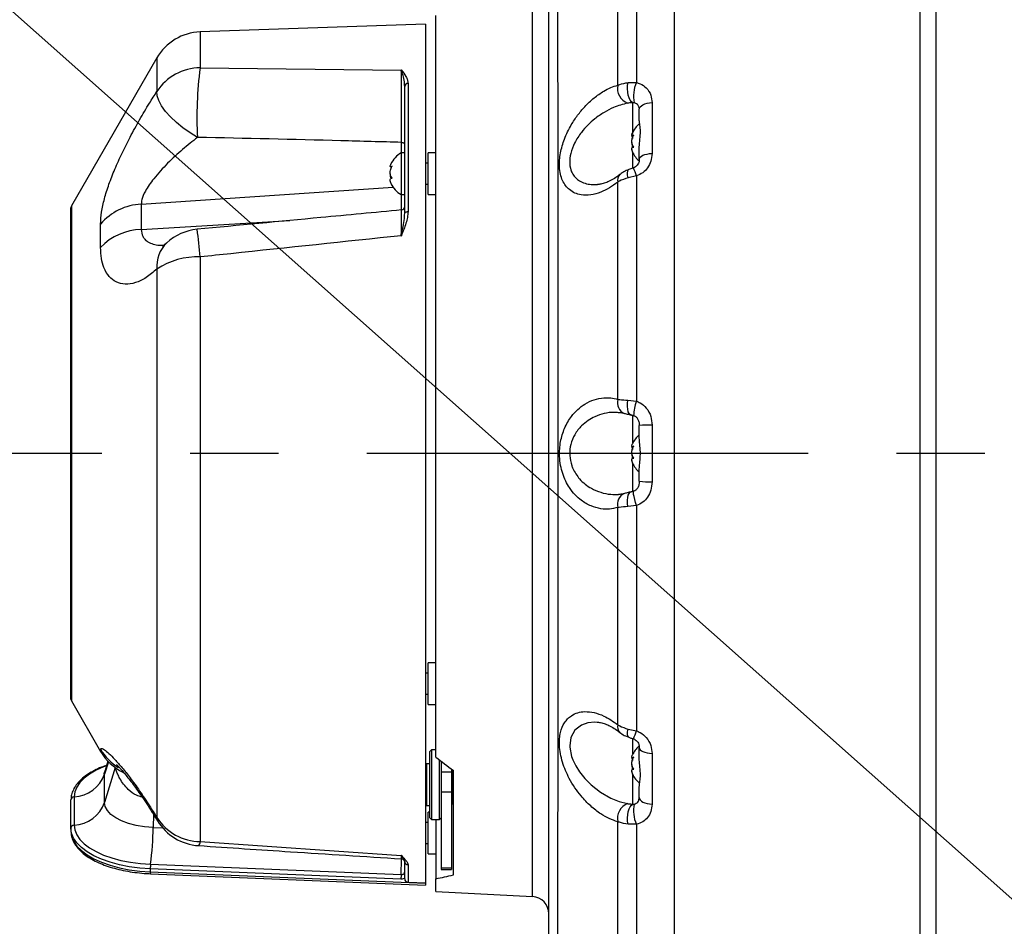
# Model space of a CAD drawing. Extents: x 0 to 8410, y 0 to 5940.
# Tile 53 of 212: x 1191 to 1474, y 4575 to 4836. Entities that reach past the tile are written whole.
import ezdxf

# ---------------------------------------------------------------- set-up
doc = ezdxf.new("R2010")
doc.units = 0
doc.header["$LTSCALE"] = 10
doc.linetypes.add('CENTERX2', pattern=[20.32, 12.7, -2.54, 2.54, -2.54])
doc.layers.get('0').update_dxf_attribs({"linetype": 'CONTINUOUS'})
doc.dimstyles.new('SLDDIMSTYLE3', dxfattribs={"dimtxt": 0.18, "dimasz": 50, "dimexe": 0, "dimexo": 0.0625, "dimgap": 0, "dimtad": 0, "dimtih": 1, "dimtoh": 1, "dimdec": 0, "dimrnd": 1e-09, "dimzin": 0, "dimtxsty": 'STANDARD', "dimblk1": 'NONE', "dimblk2": 'NONE', "dimsah": 1, "dimcen": 0.09, "dimazin": 3, "dimtfac": 50, "dimtdec": 0, "dimtofl": 0, "dimtmove": 0, "dimatfit": 3, "dimtolj": 1, "dimtzin": 0})

msp = doc.modelspace()

# ---------------------------------------------------------------- linework, layer by layer
at = {"color": 7, "linetype": 'CONTINUOUS'}
for p, q in [((1378.76, 4924.35), (1378.76, 4503.69)), ((1310.26, 4624.03), (1310.26, 4837.35)), ((1307.26, 4834.85), (1242.44, 4832.59)), ((1307.26, 4834.85), (1307.26, 4587.85)), ((1229.97, 4825.1), (1205.39, 4782.53)), ((1301.26, 4780.36), (1301.26, 4816.92)), ((1368.76, 4807.19), (1368.76, 4810.33)), ((1366.75, 4802.74), (1367.05, 4802.74)), ((1368.76, 4795.99), (1368.76, 4799.23)), ((1301.26, 4797.8), (1300.26, 4797.8)), ((1300.26, 4797.8), (1300.26, 4785.8)), ((1310.26, 4797.8), (1308.06, 4797.8)), ((1308.06, 4792.65), (1308.06, 4797.8)), ((1297.25, 4793.77), (1297.54, 4793.77)), ((1308.06, 4794.8), (1307.26, 4794.8)), ((1308.06, 4785.8), (1308.06, 4792.65)), ((1307.26, 4788.8), (1308.06, 4788.8)), ((1300.26, 4785.8), (1301.26, 4785.8)), ((1308.06, 4785.8), (1310.26, 4785.8)), ((1205.26, 4719.97), (1205.26, 4782.03)), ((1205.26, 4640.67), (1205.26, 4719.97)), ((1368.76, 4715.79), (1368.76, 4719.36)), ((1366.75, 4713.29), (1367.05, 4713.29)), ((1368.76, 4703.35), (1368.76, 4706.91)), ((1310.26, 4654.3), (1310.21, 4654.3)), ((1310.21, 4641.29), (1310.21, 4654.3)), ((1310.21, 4651.15), (1308.06, 4651.15)), ((1308.06, 4646), (1308.06, 4651.15)), ((1308.06, 4648.15), (1307.26, 4648.15)), ((1308.06, 4639.15), (1308.06, 4646)), ((1205.39, 4640.17), (1213.79, 4625.63)), ((1307.26, 4642.15), (1308.06, 4642.15)), ((1310.21, 4638.5), (1310.21, 4641.29)), ((1308.06, 4639.15), (1310.21, 4639.15)), ((1310.21, 4638.5), (1310.26, 4638.5)), ((1309.01, 4626.09), (1308.51, 4625.59)), ((1308.51, 4609.94), (1308.51, 4625.59)), ((1310.26, 4626.09), (1309.01, 4626.09)), ((1309.01, 4626.09), (1309.01, 4609.62)), ((1368.76, 4623.47), (1368.76, 4626.71)), ((1215.9, 4622.81), (1215.08, 4620.13)), ((1311.26, 4606.09), (1311.26, 4623.24)), ((1311.76, 4622.84), (1311.76, 4619.66)), ((1366.75, 4623.84), (1367.05, 4623.84)), ((1307.51, 4622.09), (1307.26, 4621.94)), ((1308.51, 4622.09), (1307.51, 4622.09)), ((1307.51, 4622.09), (1307.51, 4610.09)), ((1314.76, 4620.52), (1314.76, 4619.66)), ((1315.01, 4620.33), (1315.01, 4610.59)), ((1315.26, 4590.14), (1315.26, 4620.14)), ((1314.76, 4619.66), (1311.76, 4619.66)), ((1311.76, 4619.66), (1311.76, 4614.07)), ((1314.76, 4619.66), (1314.76, 4614.07)), ((1315.26, 4619.09), (1315.01, 4619.09)), ((1368.76, 4612.38), (1368.76, 4615.52)), ((1205.26, 4603.58), (1205.26, 4611.72)), ((1311.76, 4614.07), (1311.76, 4592.13)), ((1314.76, 4614.07), (1314.76, 4592.13)), ((1315.01, 4613.09), (1315.26, 4613.09)), ((1368.64, 4611.63), (1368.76, 4612.38)), ((1307.26, 4610.24), (1307.51, 4610.09)), ((1307.51, 4610.09), (1308.51, 4610.09)), ((1308.51, 4606.59), (1308.51, 4609.94)), ((1309.01, 4609.62), (1309.01, 4606.09)), ((1314.76, 4610.34), (1315.01, 4610.59)), ((1308.51, 4608.17), (1308.06, 4608.17)), ((1308.06, 4603.02), (1308.06, 4608.17)), ((1308.51, 4606.59), (1309.01, 4606.09)), ((1309.01, 4606.09), (1311.26, 4606.09)), ((1310.26, 4606.09), (1310.26, 4589.03)), ((1311.26, 4606.09), (1311.76, 4606.59)), ((1205.26, 4603.58), (1205.26, 4602.69)), ((1308.06, 4605.17), (1307.26, 4605.17)), ((1308.06, 4596.17), (1308.06, 4603.02)), ((1307.26, 4599.17), (1308.06, 4599.17)), ((1308.06, 4596.17), (1310.26, 4596.17)), ((1301.26, 4589.03), (1301.26, 4594)), ((1311.76, 4592.13), (1311.76, 4591.73)), ((1311.76, 4591.73), (1314.76, 4591.73)), ((1314.76, 4592.13), (1314.76, 4591.73)), ((1228.13, 4590.47), (1307.26, 4587.22)), ((1310.26, 4585.36), (1310.26, 4589.03)), ((1302.22, 4588.03), (1307.26, 4587.85)), ((1307.26, 4587.85), (1307.26, 4587.75)), ((1307.26, 4587.75), (1307.26, 4587.22)), ((1310.26, 4585.36), (1338.02, 4583.9))]:
    msp.add_line(p, q, dxfattribs=at)
at = {"color": 8, "linetype": 'CONTINUOUS'}
for p, q in [((1338.02, 4583.9), (1338.02, 4838.8)), ((1242.44, 4832.59), (1242.44, 4822.29)), ((1229.97, 4825.1), (1229.97, 4815.44)), ((1242.44, 4822.29), (1300.29, 4821.63)), ((1302.22, 4817.79), (1302.22, 4780.92)), ((1365.52, 4818), (1367.93, 4818.03)), ((1366.86, 4803.69), (1366.86, 4812.2)), ((1372.41, 4812.24), (1372.41, 4797.63)), ((1300.35, 4797.8), (1300.35, 4800.8)), ((1366.86, 4793.4), (1366.86, 4797.94)), ((1367.94, 4791.16), (1365.51, 4790.63)), ((1225.48, 4783.01), (1297.94, 4787.89)), ((1300.35, 4781.38), (1300.35, 4785.8)), ((1205.39, 4782.53), (1205.39, 4720.03)), ((1225.48, 4783.01), (1225.48, 4775.75)), ((1213.79, 4770.61), (1213.79, 4777.29)), ((1225.48, 4775.75), (1268.2, 4778.34)), ((1242.44, 4767.87), (1242.44, 4599.7)), ((1229.97, 4764.38), (1229.97, 4606.6)), ((1365.49, 4726.64), (1367.96, 4726.35)), ((1366.86, 4714.2), (1366.86, 4722.37)), ((1205.39, 4720.03), (1205.39, 4640.17)), ((1372.41, 4719.51), (1372.41, 4703.19)), ((1366.86, 4700.39), (1366.86, 4708.46)), ((1367.96, 4696.36), (1365.49, 4696.07)), ((1365.51, 4632.08), (1367.94, 4631.55)), ((1366.86, 4624.85), (1366.86, 4629.33)), ((1213.79, 4625.63), (1213.79, 4626.26)), ((1216.01, 4622.69), (1214.92, 4619.1)), ((1372.41, 4625.08), (1372.41, 4610.47)), ((1217.96, 4620.99), (1214.92, 4610.96)), ((1214.92, 4619.1), (1215.08, 4620.13)), ((1214.92, 4610.96), (1214.92, 4619.1)), ((1366.86, 4610.51), (1366.86, 4618.96)), ((1206.17, 4612.6), (1206.17, 4604.46)), ((1311.76, 4614.07), (1314.76, 4614.07)), ((1229.01, 4607.53), (1228.92, 4603.79)), ((1228.92, 4603.79), (1231.63, 4603.68)), ((1367.93, 4604.68), (1365.52, 4604.71)), ((1242.44, 4599.7), (1300.29, 4595.67)), ((1300.19, 4588.92), (1228.08, 4591.89)), ((1228.08, 4591.89), (1228.08, 4591)), ((1228.16, 4593.19), (1300.27, 4590.23)), ((1302.22, 4593.04), (1302.22, 4588.03)), ((1311.76, 4592.13), (1314.76, 4592.13)), ((1228.08, 4591), (1307.26, 4587.75))]:
    msp.add_line(p, q, dxfattribs=at)
at = {"color": 7, "linetype": 'CENTERX2'}
msp.add_line((3855.76, 4711.35), (1155.22, 4711.35), dxfattribs=at)
at = {"color": 8, "linetype": 'CONTINUOUS', "flags": 128}
for points in [[(1241.65, 4802.24), (1239.52, 4803.55), (1237.48, 4804.99), (1235.59, 4806.53), (1233.91, 4808.13), (1232.48, 4809.74), (1231.35, 4811.32), (1230.54, 4812.83), (1230.07, 4814.21), (1229.97, 4815.44)], [(1366.86, 4812.2), (1366.48, 4812.48), (1366.13, 4812.96), (1365.83, 4813.61), (1365.59, 4814.4), (1365.44, 4815.28), (1365.37, 4816.21), (1365.4, 4817.13), (1365.52, 4818)], [(1368.76, 4810.33), (1368.83, 4810.68), (1369.03, 4811.02), (1369.36, 4811.34), (1369.81, 4811.62), (1370.36, 4811.86), (1370.99, 4812.05), (1371.68, 4812.18), (1372.41, 4812.24)], [(1300.35, 4800.8), (1300.53, 4800.78), (1300.7, 4800.75), (1300.86, 4800.7), (1301, 4800.64), (1301.11, 4800.57), (1301.19, 4800.49), (1301.24, 4800.4), (1301.26, 4800.31)], [(1368.76, 4795.99), (1368.83, 4796.3), (1369.03, 4796.59), (1369.36, 4796.86), (1369.81, 4797.1), (1370.36, 4797.31), (1370.99, 4797.46), (1371.68, 4797.57), (1372.41, 4797.63)], [(1365.51, 4790.63), (1365.39, 4791.4), (1365.36, 4792.06), (1365.43, 4792.57), (1365.58, 4792.89), (1365.74, 4793)], [(1301.26, 4780.36), (1301.28, 4780.46), (1301.33, 4780.57), (1301.42, 4780.66), (1301.54, 4780.75), (1301.69, 4780.82), (1301.85, 4780.87), (1302.03, 4780.91), (1302.22, 4780.92)], [(1366.38, 4722.43), (1366.11, 4722.53), (1365.81, 4722.85), (1365.57, 4723.36), (1365.41, 4724.04), (1365.34, 4724.84), (1365.37, 4725.72), (1365.49, 4726.64)], [(1365.49, 4696.07), (1365.37, 4696.99), (1365.34, 4697.87), (1365.41, 4698.67), (1365.57, 4699.34), (1365.81, 4699.85), (1366.11, 4700.17), (1366.37, 4700.28)], [(1367.96, 4696.36), (1367.68, 4697.26), (1367.44, 4698.13), (1367.25, 4698.92), (1367.12, 4699.58), (1367.05, 4700.07), (1367.06, 4700.37), (1367.11, 4700.46)], [(1356.67, 4633.98), (1355.96, 4634.05), (1353.99, 4633.86), (1352.13, 4633.24), (1350.17, 4631.74), (1349.04, 4629.68), (1348.73, 4627.28), (1348.74, 4626.91), (1349.29, 4624.18), (1349.62, 4623.26), (1350.47, 4621.49), (1351.54, 4619.78), (1353.12, 4617.81), (1354.89, 4616.03), (1357.62, 4613.91), (1360.54, 4612.24), (1362.95, 4611.26), (1365.38, 4610.62), (1365.38, 4610.62)], [(1365.74, 4629.7), (1365.58, 4629.81), (1365.43, 4630.14), (1365.36, 4630.64), (1365.39, 4631.3), (1365.51, 4632.08)], [(1368.76, 4626.71), (1368.83, 4626.41), (1369.03, 4626.12), (1369.36, 4625.85), (1369.81, 4625.6), (1370.36, 4625.4), (1370.99, 4625.24), (1371.68, 4625.13), (1372.41, 4625.08)], [(1215.51, 4621.54), (1214.64, 4621.21), (1212.5, 4620.24), (1210.63, 4619.15), (1209.05, 4617.96), (1207.81, 4616.69), (1206.9, 4615.36), (1206.35, 4613.99), (1206.17, 4612.6)], [(1368.76, 4612.38), (1368.83, 4612.02), (1369.03, 4611.68), (1369.36, 4611.36), (1369.81, 4611.08), (1370.36, 4610.84), (1370.99, 4610.66), (1371.68, 4610.53), (1372.41, 4610.47)], [(1228.92, 4603.79), (1226.43, 4603.99), (1224.05, 4604.38), (1221.83, 4604.95), (1219.84, 4605.68), (1218.13, 4606.55), (1216.76, 4607.55), (1215.75, 4608.63), (1215.13, 4609.78), (1214.92, 4610.96)], [(1365.52, 4604.71), (1365.4, 4605.57), (1365.37, 4606.5), (1365.44, 4607.42), (1365.59, 4608.31), (1365.83, 4609.09), (1366.13, 4609.74), (1366.48, 4610.23), (1366.86, 4610.51)], [(1230.14, 4605.71), (1230.07, 4605.85), (1229.97, 4606.6)], [(1228.08, 4591.89), (1225.03, 4592.1), (1222.05, 4592.49), (1219.2, 4593.05), (1216.52, 4593.77), (1214.05, 4594.64), (1211.83, 4595.65), (1209.89, 4596.78), (1208.25, 4598.01), (1206.96, 4599.32), (1206.02, 4600.7), (1205.45, 4602.13), (1205.26, 4603.58)], [(1206.17, 4604.46), (1206.35, 4603.06), (1206.9, 4601.69), (1207.81, 4600.36), (1209.05, 4599.09), (1210.63, 4597.9), (1212.5, 4596.82), (1214.64, 4595.85), (1217.02, 4595.01), (1219.6, 4594.31), (1222.35, 4593.77), (1225.22, 4593.4), (1228.16, 4593.19)], [(1205.26, 4602.69), (1205.45, 4601.24), (1206.02, 4599.82), (1206.96, 4598.44), (1208.25, 4597.12), (1209.89, 4595.89), (1211.83, 4594.76), (1214.05, 4593.76), (1216.52, 4592.89), (1219.2, 4592.16), (1222.05, 4591.6), (1225.03, 4591.21), (1228.08, 4591)]]:
    msp.add_lwpolyline(points, dxfattribs=at)
at = {"color": 7, "linetype": 'CONTINUOUS'}
for centre, radius, start, end in [((1242.96, 4817.6), 15, 92, 150), ((1373.16, 4800.68), 7, 128.9341, 155.4715), ((1303.66, 4791.68), 7, 119.0497, 155.9864), ((1373.16, 4800.92), 7, 204.6276, 231.0659), ((1303.66, 4791.92), 7, 204.1257, 240.9503), ((1206.26, 4782.03), 1, 150, 180), ((1300.26, 4782.37), 1, 274.7096, 359.9491), ((1242.96, 4760.88), 15, 95.3917, 132.5752), ((1373.16, 4711.23), 7, 128.9341, 155.4715), ((1373.16, 4711.47), 7, 204.6276, 231.0659), ((1206.26, 4640.67), 1, 180, 210), ((1226.78, 4633.13), 15, 210, 243.8153), ((1373.16, 4621.79), 7, 130.1555, 155.4715), ((1373.16, 4622.02), 7, 204.6276, 231.875), ((1242.96, 4613.51), 15, 211.3092, 266.1917), ((1300.26, 4593.74), 1, 37.0006, 86.7718), ((1302.26, 4589.03), 1, 180, 268), ((1337.76, 4578.91), 5, 0, 87)]:
    msp.add_arc(centre, radius, start, end, dxfattribs=at)
at = {"color": 8, "linetype": 'CONTINUOUS'}
for centre, radius, start, end in [((1242.7, 4807.05), 15.25, 90.9883, 146.6174), ((1345.93, 4808.2), 104.45, 172.2501, 183.2712), ((1302.19, 4816.85), 0.933, 87.8869, 175.6776), ((1367.07, 4816.36), 4.6, 168.5732, 248.5373), ((1376.78, 4814.07), 9.7, 155.8668, 191.1689), ((1356.12, 4787.85), 12.27, 15.6209, 27.1092), ((1364.62, 4790.03), 2.15, 134.2756, 196.8232), ((1226.01, 4767.15), 15.87, 91.9115, 140.298), ((1225.79, 4759.2), 16.55, 91.0854, 136.4469), ((1068.01, 4752.44), 175.11, 5.0551, 7.6709), ((1239.46, 4765.12), 9.52, 134.2971, 184.4451), ((1241.71, 4746.49), 21.4, 88.0415, 123.2568), ((1365.74, 4725.94), 3.31, 163.0867, 247.7818), ((1378.74, 4721.98), 11.63, 157.9274, 178.667), ((1371.55, 4696.56), 22.96, 87.8589, 96.9867), ((1371.55, 4726.14), 22.96, 263.0133, 272.1411), ((1365.74, 4696.76), 3.31, 111.779, 196.9567), ((1364.62, 4632.68), 2.15, 163.1932, 225.521), ((1353.98, 4635.69), 14.57, 333.8167, 343.4919), ((1226.7, 4633.78), 14.94, 210.2124, 238.5975), ((1205.73, 4622.33), 9.74, 272.6071, 340.6704), ((1206.19, 4611.66), 0.935, 91.4745, 176.6161), ((1205.73, 4614.19), 9.74, 272.6071, 340.6704), ((1367.07, 4606.35), 4.6, 111.4585, 191.4311), ((1376.78, 4608.64), 9.7, 168.8323, 204.132), ((1242.72, 4614.92), 15.22, 213.1378, 268.9473), ((1206.19, 4603.52), 0.935, 91.4745, 176.6161), ((1136.87, 4605.09), 92.06, 352.5759, 359.1937), ((1240.99, 4599.62), 1.45, 312.1308, 3.3894), ((1238.03, 4591.94), 9.95, 172.7596, 180.2895), ((1302.24, 4594.02), 0.978, 181.1413, 269.2267), ((1229.3, 4590.84), 1.23, 172.403, 197.5166), ((1310.13, 4588.97), 9.94, 172.7559, 180.2923)]:
    msp.add_arc(centre, radius, start, end, dxfattribs=at)
at = {"color": 7, "linetype": 'CONTINUOUS'}
for centre, major_axis, start_param, end_param in [((1351.98, 4707.99), (111.09, -110.86), 4.903306, 4.944281), ((1351.98, 4714.71), (111.09, 110.86), 3.858487, 3.899462)]:
    msp.add_ellipse(centre, major_axis=major_axis, ratio=0.576953, start_param=start_param, end_param=end_param, dxfattribs=at)
at = {"color": 8, "linetype": 'CONTINUOUS'}
msp.add_ellipse((1300.26, 4598.59), major_axis=(0.04, 10.01), ratio=0.007685, start_param=3.722618, end_param=4.311852, dxfattribs=at)
for points, knots in [([(1449.54, 4527.64), (1449.54, 4528.31), (1449.54, 4530.44), (1449.54, 4534.25), (1449.53, 4540.44), (1449.53, 4548.55), (1449.54, 4557.95), (1449.53, 4567.01), (1449.53, 4575.91), (1449.54, 4585.19), (1449.54, 4594.8), (1449.53, 4603.58), (1449.53, 4612.01), (1449.54, 4620.03), (1449.54, 4628.26), (1449.53, 4636.83), (1449.53, 4645.74), (1449.53, 4654.98), (1449.54, 4664.39), (1449.54, 4673.99), (1449.53, 4683.73), (1449.53, 4693.61), (1449.54, 4703.59), (1449.54, 4714.65), (1449.53, 4726.04), (1449.53, 4737.72), (1449.54, 4747.94), (1449.54, 4757.42), (1449.53, 4766.15), (1449.53, 4774.82), (1449.53, 4783.31), (1449.54, 4791.59), (1449.54, 4801.7), (1449.53, 4813.58), (1449.53, 4825.69), (1449.54, 4836.16), (1449.53, 4845.56), (1449.53, 4854.48), (1449.54, 4862.87), (1449.54, 4869.88), (1449.53, 4876.09), (1449.53, 4881.57), (1449.53, 4886.76), (1449.54, 4891.59), (1449.53, 4896.06), (1449.53, 4901.2), (1449.53, 4906.73), (1449.54, 4911.63), (1449.53, 4915.28), (1449.53, 4917.91), (1449.54, 4919.96), (1449.54, 4921.41), (1449.53, 4922.33), (1449.53, 4922.44), (1449.53, 4922.5)], [0, 0, 0, 0, 0.007319, 0.023136, 0.038981, 0.066957, 0.095086, 0.115402, 0.135777, 0.159438, 0.179308, 0.199232, 0.21539, 0.231576, 0.247895, 0.264243, 0.281577, 0.298947, 0.316486, 0.334063, 0.351911, 0.369798, 0.387863, 0.40597, 0.42963, 0.449501, 0.469425, 0.485582, 0.501769, 0.518087, 0.534436, 0.550253, 0.566098, 0.594074, 0.622203, 0.64252, 0.662894, 0.686555, 0.706425, 0.72635, 0.742507, 0.758694, 0.775013, 0.791362, 0.807179, 0.823024, 0.851, 0.879129, 0.899446, 0.91982, 0.939754, 0.959771, 0.979843, 1, 1, 1, 1]), ([(1454.08, 4920.94), (1454.08, 4920.88), (1454.08, 4920.77), (1454.08, 4919.87), (1454.08, 4918.43), (1454.08, 4916.13), (1454.08, 4912.67), (1454.08, 4907.93), (1454.08, 4902.48), (1454.08, 4896.67), (1454.08, 4890.5), (1454.08, 4884.11), (1454.08, 4877.61), (1454.08, 4870.92), (1454.08, 4864.33), (1454.08, 4857.64), (1454.08, 4850.96), (1454.08, 4843.45), (1454.08, 4835.03), (1454.08, 4825.94), (1454.08, 4816.9), (1454.08, 4808.25), (1454.08, 4799.69), (1454.08, 4791.32), (1454.08, 4780.81), (1454.08, 4768.05), (1454.08, 4753.52), (1454.08, 4739.44), (1454.08, 4726.34), (1454.08, 4714.52), (1454.08, 4704.03), (1454.08, 4694.44), (1454.08, 4684.82), (1454.08, 4675.22), (1454.08, 4665.62), (1454.08, 4656.07), (1454.08, 4646.58), (1454.08, 4636.74), (1454.08, 4626.6), (1454.08, 4616.63), (1454.08, 4607.28), (1454.08, 4598.83), (1454.08, 4590.91), (1454.08, 4583.55), (1454.08, 4574.77), (1454.08, 4564.83), (1454.08, 4554.53), (1454.08, 4545.44), (1454.08, 4537.72), (1454.08, 4532.98), (1454.08, 4530.77), (1454.08, 4530.65)], [0, 0, 0, 0, 0.020104, 0.040208, 0.060437, 0.080667, 0.109188, 0.137708, 0.162556, 0.187403, 0.2099, 0.230833, 0.251767, 0.270414, 0.289062, 0.305894, 0.322726, 0.339148, 0.360081, 0.381014, 0.399662, 0.41831, 0.435141, 0.451973, 0.468395, 0.496915, 0.525437, 0.550284, 0.575131, 0.597629, 0.615101, 0.632691, 0.650281, 0.668102, 0.685922, 0.703979, 0.722034, 0.740216, 0.761149, 0.782083, 0.80073, 0.819378, 0.83621, 0.853042, 0.869464, 0.897985, 0.926505, 0.951352, 0.976199, 0.998697, 1, 1, 1, 1]), ([(1345.09, 4897.52), (1345.09, 4897.54), (1345.09, 4897.64), (1345.11, 4896.81), (1345.13, 4894.62), (1345.15, 4891.08), (1345.16, 4886.28), (1345.18, 4880.21), (1345.2, 4872.93), (1345.22, 4864.52), (1345.23, 4855.03), (1345.25, 4844.49), (1345.26, 4833), (1345.27, 4820.64), (1345.28, 4807.53), (1345.29, 4793.71), (1345.3, 4779.29), (1345.3, 4764.39), (1345.31, 4750.28), (1345.31, 4737.14), (1345.31, 4723.88), (1345.31, 4709.33), (1345.31, 4693.59), (1345.31, 4677.98), (1345.3, 4662.63), (1345.3, 4647.63), (1345.29, 4633.07), (1345.28, 4619.06), (1345.27, 4605.72), (1345.26, 4593.16), (1345.25, 4581.42), (1345.24, 4570.6), (1345.22, 4560.78), (1345.2, 4552.07), (1345.19, 4544.47), (1345.17, 4538.05), (1345.15, 4532.97), (1345.13, 4529.23), (1345.12, 4526.61), (1345.1, 4525.82), (1345.1, 4525.43)], [0, 0, 0, 0, 0.005687, 0.032989, 0.060387, 0.087786, 0.115087, 0.142386, 0.169782, 0.197179, 0.224478, 0.251801, 0.279222, 0.306642, 0.333965, 0.361292, 0.388717, 0.416141, 0.443468, 0.464611, 0.485753, 0.513089, 0.540523, 0.567957, 0.595292, 0.622619, 0.650043, 0.677468, 0.704794, 0.732103, 0.759509, 0.786915, 0.814224, 0.841528, 0.868929, 0.89633, 0.923634, 0.949076, 0.974558, 1, 1, 1, 1]), ([(1367.89, 4862.38), (1367.89, 4860.24), (1367.9, 4855.95), (1367.91, 4849.14), (1367.91, 4842.07), (1367.92, 4834.53), (1367.92, 4826.55), (1367.93, 4820.87), (1367.93, 4818.03)], [0, 0, 0, 0, 0.161429, 0.32286, 0.485528, 0.648198, 0.8239, 1, 1, 1, 1]), ([(1362.56, 4817.27), (1362.56, 4819.96), (1362.56, 4825.34), (1362.55, 4832.94), (1362.55, 4840.17), (1362.55, 4847), (1362.55, 4853.61), (1362.55, 4857.81), (1362.55, 4859.91)], [0, 0, 0, 0, 0.17362, 0.347602, 0.510102, 0.672603, 0.836303, 1, 1, 1, 1]), ([(1300.29, 4821.63), (1300.3, 4821.62), (1300.78, 4821.02), (1301.47, 4820.11), (1302.11, 4818.8), (1302.19, 4818.13), (1302.22, 4817.79)], [0, 0, 0, 0, 0.003017, 0.518954, 0.757816, 1, 1, 1, 1]), ([(1300.35, 4800.8), (1300.35, 4801.39), (1300.35, 4802.72), (1300.36, 4804.98), (1300.36, 4807.47), (1300.35, 4810.01), (1300.35, 4812.47), (1300.34, 4814.84), (1300.33, 4817), (1300.32, 4818.92), (1300.31, 4820.5), (1300.3, 4821.27), (1300.29, 4821.63)], [0, 0, 0, 0, 0.082304, 0.184095, 0.28884, 0.390629, 0.495364, 0.59719, 0.701952, 0.804129, 0.90925, 1, 1, 1, 1]), ([(1301.26, 4816.92), (1301.24, 4817.37), (1301.18, 4818.51), (1300.8, 4820.13), (1300.47, 4821.16), (1300.3, 4821.62), (1300.29, 4821.63)], [0, 0, 0, 0, 0.241316, 0.616319, 0.996851, 1, 1, 1, 1]), ([(1213.79, 4777.29), (1213.85, 4778.41), (1213.96, 4780.65), (1214.82, 4784.56), (1216.13, 4788.74), (1217.86, 4793.16), (1219.93, 4797.74), (1222.34, 4802.52), (1225, 4807.35), (1227.6, 4811.75), (1229.26, 4814.33), (1229.97, 4815.44)], [0, 0, 0, 0, 0.1088591, 0.2177381, 0.3263215, 0.4349481, 0.5472827, 0.6596558, 0.7836282, 0.9076325, 1, 1, 1, 1]), ([(1362.56, 4789.41), (1361.76, 4788.82), (1360.15, 4787.63), (1357.53, 4786.36), (1354.78, 4785.6), (1352.27, 4785.58), (1350.21, 4786.16), (1348.71, 4787.07), (1347.53, 4788.31), (1346.64, 4789.79), (1346.04, 4791.62), (1345.76, 4793.63), (1345.79, 4795.72), (1346.14, 4798.41), (1346.95, 4801.2), (1348.11, 4803.88), (1349.36, 4806.22), (1350.99, 4808.68), (1353.19, 4811.31), (1355.71, 4813.68), (1358.25, 4815.45), (1360.55, 4816.64), (1361.89, 4817.06), (1362.56, 4817.27)], [0, 0, 0, 0, 0.055464, 0.110935, 0.177748, 0.244498, 0.291302, 0.338054, 0.375228, 0.412362, 0.449891, 0.487387, 0.519237, 0.551098, 0.611764, 0.64544, 0.679135, 0.729903, 0.780731, 0.844197, 0.907701, 0.953853, 1, 1, 1, 1]), ([(1362.56, 4817.27), (1363.29, 4817.52), (1364.18, 4817.82), (1365.31, 4817.97), (1365.52, 4818)], [0, 0, 0, 0, 0.81135, 1, 1, 1, 1]), ([(1367.93, 4818.03), (1368.28, 4817.93), (1369.37, 4817.61), (1370.98, 4816.46), (1372.21, 4814.5), (1372.35, 4812.96), (1372.41, 4812.24)], [0, 0, 0, 0, 0.130012, 0.399051, 0.717776, 1, 1, 1, 1]), ([(1365.38, 4812.08), (1364.04, 4811.74), (1361.79, 4811.16), (1358.6, 4809.49), (1356.11, 4807.78), (1353.92, 4805.82), (1351.91, 4803.57), (1350.12, 4800.82), (1348.94, 4797.77), (1348.69, 4795.72), (1348.77, 4793.92), (1349.06, 4792.77), (1349.73, 4791.49), (1350.46, 4790.57), (1351.64, 4789.66), (1353.13, 4789.01), (1354.86, 4788.63), (1356.11, 4788.7), (1356.71, 4788.74)], [0, 0, 0, 0, 0.121581, 0.204157, 0.288489, 0.352762, 0.418496, 0.5012, 0.573098, 0.63744, 0.646595, 0.711997, 0.734066, 0.778549, 0.824425, 0.883082, 0.943218, 1, 1, 1, 1]), ([(1366.86, 4812.2), (1366.76, 4812.2), (1366.22, 4812.19), (1365.76, 4812.13), (1365.38, 4812.08)], [0, 0, 0, 0, 0.1961, 1, 1, 1, 1]), ([(1367.27, 4812.19), (1367.17, 4812.2), (1367.02, 4812.22), (1366.9, 4812.2), (1366.86, 4812.2)], [0, 0, 0, 0, 0.680449, 1, 1, 1, 1]), ([(1368.64, 4811.08), (1368.53, 4811.3), (1368.34, 4811.69), (1367.77, 4812.06), (1367.38, 4812.16), (1367.27, 4812.19)], [0, 0, 0, 0, 0.489953, 0.8434, 1, 1, 1, 1]), ([(1241.65, 4802.24), (1240.22, 4801.12), (1237.31, 4798.83), (1233.73, 4795.51), (1230.98, 4792.63), (1229.2, 4790.55), (1227.73, 4788.58), (1226.48, 4786.56), (1225.62, 4784.61), (1225.51, 4783.45), (1225.48, 4783.01)], [0, 0, 0, 0, 0.2089621, 0.4242841, 0.5337122, 0.6448689, 0.7272732, 0.8115041, 0.9276545, 1, 1, 1, 1]), ([(1300.35, 4800.8), (1294.54, 4800.97), (1274.98, 4801.53), (1255.41, 4801.95), (1241.65, 4802.24)], [0, 0, 0, 0, 0.296642, 1, 1, 1, 1]), ([(1372.41, 4797.63), (1372.35, 4796.87), (1372.23, 4795.44), (1371.24, 4793.52), (1369.83, 4791.99), (1368.57, 4791.43), (1367.94, 4791.16)], [0, 0, 0, 0, 0.283291, 0.531792, 0.766372, 1, 1, 1, 1]), ([(1365.51, 4790.63), (1364.61, 4790.34), (1363.53, 4789.98), (1362.71, 4789.5), (1362.56, 4789.41)], [0, 0, 0, 0, 0.819013, 1, 1, 1, 1]), ([(1367.94, 4791.16), (1367.94, 4787.92), (1367.95, 4781.44), (1367.95, 4771.19), (1367.95, 4760.47), (1367.96, 4749.24), (1367.96, 4737.87), (1367.96, 4730.19), (1367.96, 4726.35)], [0, 0, 0, 0, 0.156062, 0.312512, 0.483355, 0.654193, 0.827097, 1, 1, 1, 1]), ([(1362.57, 4726.91), (1362.57, 4730.59), (1362.57, 4737.95), (1362.57, 4748.94), (1362.57, 4759.87), (1362.57, 4770.28), (1362.57, 4780.15), (1362.56, 4786.32), (1362.56, 4789.41)], [0, 0, 0, 0, 0.17195, 0.343904, 0.517857, 0.691813, 0.845729, 1, 1, 1, 1]), ([(1300.29, 4773.97), (1300.3, 4774.53), (1300.31, 4775.81), (1300.32, 4777.53), (1300.33, 4779.09), (1300.34, 4780.27), (1300.35, 4781.04), (1300.35, 4781.39), (1300.35, 4781.34), (1300.35, 4781.33)], [0, 0, 0, 0, 0.128497, 0.291301, 0.454096, 0.616837, 0.779572, 0.941484, 1, 1, 1, 1]), ([(1302.22, 4780.92), (1302.19, 4780.36), (1302.11, 4779.24), (1301.48, 4776.92), (1300.78, 4775.18), (1300.3, 4773.98), (1300.29, 4773.97)], [0, 0, 0, 0, 0.238225, 0.48103, 0.996973, 1, 1, 1, 1]), ([(1300.29, 4773.97), (1300.3, 4773.98), (1300.47, 4774.87), (1300.8, 4776.6), (1301.18, 4778.69), (1301.24, 4779.89), (1301.26, 4780.36)], [0, 0, 0, 0, 0.003162, 0.378237, 0.75867, 1, 1, 1, 1]), ([(1225.48, 4775.75), (1225.56, 4775.07), (1225.7, 4773.96), (1226.51, 4772.89), (1227.5, 4772.09), (1228.91, 4771.52), (1230.49, 4771.19), (1231.59, 4771.27), (1232.04, 4771.3)], [0, 0, 0, 0, 0.2113262, 0.3399681, 0.4723069, 0.6669382, 0.8667881, 1, 1, 1, 1]), ([(1300.29, 4773.97), (1283.96, 4772.25), (1264.67, 4770.22), (1245.39, 4768.18), (1242.44, 4767.87)], [0, 0, 0, 0, 0.8470475, 1, 1, 1, 1]), ([(1229.97, 4764.38), (1228.93, 4763.51), (1226.85, 4761.76), (1223.77, 4760.31), (1220.84, 4759.85), (1218.26, 4760.46), (1216.16, 4762.1), (1214.75, 4764.48), (1213.94, 4767.35), (1213.84, 4769.52), (1213.79, 4770.61)], [0, 0, 0, 0, 0.13549, 0.270955, 0.406821, 0.542609, 0.669855, 0.797017, 0.898517, 1, 1, 1, 1]), ([(1362.57, 4695.8), (1361.78, 4695.61), (1360.17, 4695.24), (1357.57, 4695.37), (1354.82, 4696.13), (1352.32, 4697.56), (1350.25, 4699.41), (1348.75, 4701.3), (1347.56, 4703.38), (1346.68, 4705.54), (1346.07, 4707.93), (1345.79, 4710.34), (1345.81, 4712.67), (1346.17, 4715.45), (1346.98, 4718.09), (1348.14, 4720.4), (1349.39, 4722.27), (1351.03, 4724.08), (1353.22, 4725.73), (1355.75, 4726.91), (1358.28, 4727.41), (1360.58, 4727.39), (1361.9, 4727.07), (1362.57, 4726.91)], [0, 0, 0, 0, 0.054933, 0.110992, 0.176597, 0.244322, 0.290622, 0.338071, 0.374767, 0.412416, 0.449235, 0.487517, 0.518858, 0.551196, 0.611753, 0.645081, 0.679078, 0.729315, 0.780999, 0.843636, 0.908106, 0.953737, 1, 1, 1, 1]), ([(1362.57, 4726.91), (1363.3, 4726.83), (1364.18, 4726.74), (1365.29, 4726.65), (1365.49, 4726.64)], [0, 0, 0, 0, 0.823365, 1, 1, 1, 1]), ([(1367.96, 4726.35), (1368.3, 4726.22), (1369.38, 4725.8), (1370.98, 4724.4), (1372.21, 4722.1), (1372.35, 4720.34), (1372.41, 4719.51)], [0, 0, 0, 0, 0.126833, 0.396875, 0.716747, 1, 1, 1, 1]), ([(1362.79, 4723.04), (1362.33, 4723.1), (1360.96, 4723.28), (1358.65, 4722.86), (1356.16, 4722.07), (1353.97, 4720.85), (1351.95, 4719.23), (1350.15, 4716.97), (1348.96, 4714.1), (1348.71, 4711.93), (1348.8, 4709.89), (1349.08, 4708.47), (1349.75, 4706.74), (1350.49, 4705.39), (1351.66, 4703.85), (1353.16, 4702.44), (1355.2, 4701.1), (1357.68, 4700.07), (1360.34, 4699.52), (1362.06, 4699.54), (1362.8, 4699.55)], [0, 0, 0, 0, 0.037883, 0.112621, 0.188953, 0.247266, 0.3069, 0.381613, 0.446458, 0.50454, 0.512807, 0.571789, 0.591904, 0.632134, 0.673623, 0.726752, 0.781223, 0.85914, 0.939182, 1, 1, 1, 1]), ([(1372.41, 4703.19), (1372.35, 4702.37), (1372.23, 4700.82), (1371.26, 4698.78), (1369.84, 4697.18), (1368.59, 4696.63), (1367.96, 4696.36)], [0, 0, 0, 0, 0.281359, 0.530587, 0.76576, 1, 1, 1, 1]), ([(1367.96, 4696.36), (1367.96, 4690.98), (1367.96, 4680.21), (1367.95, 4664.13), (1367.95, 4648.18), (1367.95, 4637.38), (1367.94, 4631.89), (1367.94, 4631.55)], [0, 0, 0, 0, 0.242096, 0.485647, 0.733743, 0.983407, 1, 1, 1, 1]), ([(1362.56, 4633.3), (1362.56, 4633.4), (1362.57, 4638.39), (1362.57, 4648.43), (1362.57, 4663.82), (1362.57, 4679.63), (1362.57, 4690.4), (1362.57, 4695.8)], [0, 0, 0, 0, 0.005341, 0.250302, 0.496699, 0.74758, 1, 1, 1, 1]), ([(1365.49, 4696.07), (1364.6, 4695.99), (1363.52, 4695.9), (1362.71, 4695.81), (1362.57, 4695.8)], [0, 0, 0, 0, 0.825507, 1, 1, 1, 1]), ([(1362.56, 4605.43), (1361.75, 4605.69), (1360.14, 4606.22), (1357.51, 4607.71), (1354.75, 4609.84), (1352.24, 4612.45), (1350.19, 4615.17), (1348.69, 4617.65), (1347.51, 4620.13), (1346.64, 4622.53), (1346.03, 4624.99), (1345.75, 4627.3), (1345.79, 4629.36), (1346.15, 4631.67), (1346.96, 4633.61), (1348.12, 4635.07), (1349.38, 4636.11), (1351.02, 4636.85), (1353.22, 4637.19), (1355.75, 4636.91), (1358.29, 4636.01), (1360.57, 4634.79), (1361.9, 4633.79), (1362.56, 4633.3)], [0, 0, 0, 0, 0.055488, 0.110983, 0.178004, 0.244956, 0.291659, 0.33831, 0.375474, 0.4126, 0.450117, 0.487604, 0.519473, 0.551349, 0.612027, 0.645698, 0.679394, 0.730281, 0.781228, 0.84476, 0.90833, 0.954167, 1, 1, 1, 1]), ([(1362.56, 4633.3), (1363.29, 4632.91), (1364.18, 4632.44), (1365.3, 4632.14), (1365.51, 4632.08)], [0, 0, 0, 0, 0.816835, 1, 1, 1, 1]), ([(1367.94, 4631.55), (1368.29, 4631.41), (1369.37, 4630.99), (1370.98, 4629.62), (1372.21, 4627.45), (1372.35, 4625.84), (1372.41, 4625.08)], [0, 0, 0, 0, 0.128593, 0.398088, 0.717309, 1, 1, 1, 1]), ([(1213.79, 4626.26), (1213.85, 4626.4), (1213.96, 4626.67), (1214.82, 4626.22), (1216.13, 4625.13), (1217.86, 4623.4), (1219.93, 4621.03), (1222.34, 4618), (1225, 4614.32), (1227.6, 4610.44), (1229.26, 4607.75), (1229.97, 4606.6)], [0, 0, 0, 0, 0.108858, 0.217738, 0.32632, 0.434946, 0.54728, 0.659653, 0.783628, 0.907629, 1, 1, 1, 1]), ([(1225.75, 4612.5), (1225.18, 4612.65), (1223.64, 4613.06), (1221.87, 4614.49), (1220.33, 4616.19), (1219.35, 4617.74), (1218.69, 4619.12), (1218.27, 4620.24), (1218.18, 4620.73), (1218.14, 4620.96)], [0, 0, 0, 0, 0.119272, 0.328326, 0.484119, 0.644363, 0.768269, 0.895162, 1, 1, 1, 1]), ([(1367.27, 4610.52), (1367.48, 4610.58), (1367.93, 4610.71), (1368.38, 4611.12), (1368.61, 4611.44), (1368.64, 4611.63), (1368.64, 4611.63)], [0, 0, 0, 0, 0.286028, 0.606011, 0.994669, 1, 1, 1, 1]), ([(1365.38, 4610.62), (1365.46, 4610.61), (1365.89, 4610.54), (1366.43, 4610.52), (1366.86, 4610.51)], [0, 0, 0, 0, 0.177791, 1, 1, 1, 1]), ([(1366.86, 4610.51), (1366.96, 4610.5), (1367.08, 4610.49), (1367.23, 4610.51), (1367.27, 4610.52)], [0, 0, 0, 0, 0.762649, 1, 1, 1, 1]), ([(1372.41, 4610.47), (1372.35, 4609.74), (1372.23, 4608.37), (1371.23, 4606.63), (1369.82, 4605.31), (1368.56, 4604.89), (1367.93, 4604.68)], [0, 0, 0, 0, 0.284843, 0.532791, 0.766865, 1, 1, 1, 1]), ([(1362.55, 4562.79), (1362.55, 4566.6), (1362.55, 4572.67), (1362.55, 4581.67), (1362.55, 4589.29), (1362.56, 4597.2), (1362.56, 4602.69), (1362.56, 4605.43)], [0, 0, 0, 0, 0.2936931, 0.4693203, 0.6453258, 0.8224695, 1, 1, 1, 1]), ([(1365.52, 4604.71), (1364.63, 4604.86), (1363.53, 4605.04), (1362.71, 4605.37), (1362.56, 4605.43)], [0, 0, 0, 0, 0.813654, 1, 1, 1, 1]), ([(1367.93, 4604.68), (1367.93, 4601.86), (1367.92, 4596.23), (1367.92, 4588.08), (1367.91, 4580.17), (1367.9, 4570.72), (1367.9, 4564.34), (1367.89, 4560.32)], [0, 0, 0, 0, 0.1742797, 0.3489446, 0.5247864, 0.7010258, 1, 1, 1, 1]), ([(1300.29, 4595.67), (1300.3, 4595.67), (1300.78, 4595.18), (1301.47, 4594.49), (1302.11, 4593.63), (1302.19, 4593.23), (1302.22, 4593.04)], [0, 0, 0, 0, 0.003017, 0.518955, 0.757811, 1, 1, 1, 1]), ([(1300.32, 4594.78), (1300.32, 4594.77), (1300.32, 4594.71), (1300.31, 4594.98), (1300.3, 4595.45), (1300.29, 4595.67)], [0, 0, 0, 0, 0.113312, 0.586067, 1, 1, 1, 1]), ([(1301.06, 4594.35), (1300.98, 4594.47), (1300.78, 4594.75), (1300.47, 4595.31), (1300.3, 4595.67), (1300.29, 4595.67)], [0, 0, 0, 0, 0.4128193, 0.9951974, 1, 1, 1, 1]), ([(1301.31, 4589.21), (1301.26, 4589.17), (1301.04, 4589.02), (1300.64, 4588.93), (1300.3, 4588.92), (1300.19, 4588.92)], [0, 0, 0, 0, 0.160252, 0.71499, 1, 1, 1, 1]), ([(1300.27, 4590.23), (1300.38, 4590.23), (1300.6, 4590.23), (1300.9, 4590.36), (1301.12, 4590.57), (1301.24, 4590.82), (1301.25, 4591), (1301.26, 4591.07)], [0, 0, 0, 0, 0.213501, 0.42711, 0.638161, 0.847641, 1, 1, 1, 1])]:
    msp.add_open_spline(points, degree=3, knots=knots, dxfattribs=at)
at = {"color": 7, "linetype": 'CONTINUOUS'}
for points, knots in [([(1342.76, 4533.37), (1342.76, 4533.71), (1342.76, 4534.57), (1342.76, 4536.67), (1342.76, 4540.04), (1342.76, 4544.67), (1342.76, 4550.79), (1342.76, 4558.13), (1342.76, 4566.57), (1342.76, 4575.99), (1342.76, 4586.31), (1342.76, 4597.63), (1342.76, 4609.74), (1342.76, 4622.5), (1342.76, 4635.86), (1342.76, 4649.91), (1342.76, 4664.38), (1342.76, 4679.08), (1342.76, 4693.97), (1342.76, 4709.16), (1342.76, 4723.27), (1342.76, 4736.11), (1342.76, 4748.65), (1342.76, 4762.08), (1342.76, 4776.31), (1342.76, 4790.24), (1342.76, 4803.57), (1342.76, 4816.16), (1342.76, 4827.98), (1342.76, 4839.11), (1342.76, 4849.29), (1342.76, 4858.42), (1342.76, 4866.5), (1342.76, 4873.57), (1342.76, 4879.45), (1342.76, 4884.09), (1342.76, 4887.55), (1342.76, 4889.68), (1342.76, 4890.6), (1342.76, 4890.41), (1342.76, 4890.38)], [0, 0, 0, 0, 0.014927, 0.037385, 0.059949, 0.087304, 0.114849, 0.142994, 0.171345, 0.198794, 0.226434, 0.254372, 0.282716, 0.310075, 0.337624, 0.365773, 0.394128, 0.421492, 0.449046, 0.477199, 0.50556, 0.527022, 0.548575, 0.575934, 0.603482, 0.631629, 0.659983, 0.687344, 0.714895, 0.743046, 0.771404, 0.798753, 0.826293, 0.85443, 0.882774, 0.910139, 0.937693, 0.965847, 0.994209, 1, 1, 1, 1]), ([(1368.76, 4810.33), (1368.78, 4810.58), (1368.8, 4810.83), (1368.64, 4811.08), (1368.64, 4811.08)], [0, 0, 0, 0, 0.996158, 1, 1, 1, 1]), ([(1368.76, 4799.23), (1368.76, 4799.32), (1368.77, 4800.14), (1368.96, 4801.77), (1369.12, 4803.97), (1368.96, 4805.84), (1368.77, 4806.79), (1368.76, 4807.15), (1368.76, 4807.19)], [0, 0, 0, 0, 0.027461, 0.262495, 0.501211, 0.73689, 0.972031, 1, 1, 1, 1]), ([(1367.17, 4804.27), (1367.02, 4803.99), (1366.76, 4803.51), (1366.59, 4802.87), (1366.59, 4802.44), (1366.72, 4802.18), (1366.91, 4802.15), (1367, 4802.14)], [0, 0, 0, 0, 0.25818, 0.447363, 0.636947, 0.816631, 1, 1, 1, 1]), ([(1367.17, 4802.92), (1367.02, 4802.84), (1366.76, 4802.7), (1366.59, 4802.79), (1366.59, 4803.06), (1366.68, 4803.35), (1366.78, 4803.55), (1366.8, 4803.59)], [0, 0, 0, 0, 0.302706, 0.524474, 0.746774, 0.957421, 1, 1, 1, 1]), ([(1367.17, 4799.44), (1367.02, 4799.64), (1366.76, 4799.99), (1366.59, 4800.72), (1366.59, 4801.41), (1366.73, 4802.1), (1366.94, 4802.59), (1367.11, 4802.84), (1367.17, 4802.92)], [0, 0, 0, 0, 0.235538, 0.408114, 0.581134, 0.745034, 0.917182, 1, 1, 1, 1]), ([(1367.17, 4797.33), (1367.02, 4797.61), (1366.76, 4798.09), (1366.59, 4798.73), (1366.59, 4799.16), (1366.73, 4799.42), (1366.94, 4799.48), (1367.11, 4799.45), (1367.17, 4799.44)], [0, 0, 0, 0, 0.235559, 0.408122, 0.581131, 0.745072, 0.917184, 1, 1, 1, 1]), ([(1366.62, 4800.8), (1366.61, 4800.59), (1366.59, 4800.17), (1366.69, 4799.62), (1366.82, 4799.35), (1366.86, 4799.26)], [0, 0, 0, 0, 0.3896593, 0.8034168, 1, 1, 1, 1]), ([(1366.62, 4798.76), (1366.61, 4798.69), (1366.58, 4798.54), (1366.73, 4798.12), (1366.94, 4797.69), (1367.11, 4797.42), (1367.17, 4797.33)], [0, 0, 0, 0, 0.269355, 0.555319, 0.855538, 1, 1, 1, 1]), ([(1368.75, 4795.99), (1368.74, 4795.74), (1368.72, 4795.23), (1368.43, 4794.54), (1367.97, 4793.97), (1367.48, 4793.6), (1367.15, 4793.49), (1367.04, 4793.46)], [0, 0, 0, 0, 0.256371, 0.524843, 0.741834, 0.918492, 1, 1, 1, 1]), ([(1297.67, 4793.96), (1297.52, 4793.88), (1297.26, 4793.73), (1297.09, 4793.81), (1297.1, 4794.07), (1297.17, 4794.34), (1297.26, 4794.52), (1297.27, 4794.53)], [0, 0, 0, 0, 0.310139, 0.5373532, 0.7651134, 0.980927, 1, 1, 1, 1]), ([(1297.67, 4790.5), (1297.52, 4790.69), (1297.26, 4791.03), (1297.09, 4791.75), (1297.09, 4792.45), (1297.23, 4793.13), (1297.44, 4793.63), (1297.61, 4793.88), (1297.67, 4793.96)], [0, 0, 0, 0, 0.235543, 0.408107, 0.581106, 0.745074, 0.917183, 1, 1, 1, 1]), ([(1365.74, 4792.99), (1365.62, 4792.95), (1365.01, 4792.75), (1364.09, 4792.29), (1363.42, 4791.77), (1363.14, 4791.54)], [0, 0, 0, 0, 0.1276137, 0.6287449, 1, 1, 1, 1]), ([(1367.05, 4793.44), (1366.98, 4793.42), (1366.54, 4793.28), (1366.09, 4793.13), (1365.74, 4793), (1365.73, 4793)], [0, 0, 0, 0, 0.159129, 0.993234, 1, 1, 1, 1]), ([(1297.67, 4788.34), (1297.52, 4788.62), (1297.26, 4789.11), (1297.09, 4789.75), (1297.09, 4790.19), (1297.23, 4790.45), (1297.44, 4790.53), (1297.61, 4790.5), (1297.67, 4790.5)], [0, 0, 0, 0, 0.235552, 0.408154, 0.581153, 0.745081, 0.917187, 1, 1, 1, 1]), ([(1297.12, 4791.8), (1297.11, 4791.58), (1297.09, 4791.15), (1297.17, 4790.66), (1297.26, 4790.45), (1297.27, 4790.43)], [0, 0, 0, 0, 0.47427, 0.948809, 1, 1, 1, 1]), ([(1363.11, 4791.58), (1362.73, 4791.29), (1361.84, 4790.59), (1360.46, 4789.78), (1359.02, 4789.14), (1357.73, 4788.77), (1357.03, 4788.71), (1356.71, 4788.68)], [0, 0, 0, 0, 0.160673, 0.377959, 0.596604, 0.81323, 1, 1, 1, 1]), ([(1297.27, 4789.06), (1297.34, 4788.91), (1297.45, 4788.68), (1297.61, 4788.43), (1297.67, 4788.34)], [0, 0, 0, 0, 0.651211, 1, 1, 1, 1]), ([(1300.35, 4781.38), (1292.61, 4780.65), (1273.01, 4778.79), (1253.41, 4776.94), (1241.55, 4775.82)], [0, 0, 0, 0, 0.395082, 1, 1, 1, 1]), ([(1232.8, 4771.94), (1232.57, 4771.74), (1232.1, 4771.33), (1231.67, 4771.03), (1231.46, 4770.92), (1231.51, 4770.94), (1231.52, 4770.94)], [0, 0, 0, 0, 0.314811, 0.638043, 0.952621, 1, 1, 1, 1]), ([(1362.8, 4723.14), (1363.21, 4723.12), (1363.77, 4723.1), (1364.33, 4722.9), (1364.48, 4722.85)], [0, 0, 0, 0, 0.734642, 1, 1, 1, 1]), ([(1364.49, 4722.88), (1364.57, 4722.85), (1364.96, 4722.74), (1365.59, 4722.57), (1366.2, 4722.47), (1366.38, 4722.44)], [0, 0, 0, 0, 0.144261, 0.736931, 1, 1, 1, 1]), ([(1366.38, 4722.42), (1366.46, 4722.41), (1366.69, 4722.37), (1367.01, 4722.28), (1367.23, 4722.21), (1367.25, 4722.2)], [0, 0, 0, 0, 0.303777, 0.921494, 1, 1, 1, 1]), ([(1367.11, 4722.22), (1367.2, 4722.2), (1367.55, 4722.11), (1368.04, 4721.67), (1368.51, 4720.92), (1368.75, 4720.11), (1368.73, 4719.56), (1368.72, 4719.36)], [0, 0, 0, 0, 0.0855891, 0.3110281, 0.5458689, 0.8317076, 1, 1, 1, 1]), ([(1367.17, 4713.47), (1367.02, 4713.39), (1366.76, 4713.25), (1366.59, 4713.34), (1366.59, 4713.61), (1366.68, 4713.91), (1366.78, 4714.11), (1366.8, 4714.14)], [0, 0, 0, 0, 0.302706, 0.524474, 0.746774, 0.957421, 1, 1, 1, 1]), ([(1367.17, 4710), (1367.02, 4710.2), (1366.76, 4710.54), (1366.59, 4711.27), (1366.59, 4711.97), (1366.73, 4712.65), (1366.94, 4713.14), (1367.11, 4713.39), (1367.17, 4713.47)], [0, 0, 0, 0, 0.235568, 0.40814, 0.581155, 0.745049, 0.917141, 1, 1, 1, 1]), ([(1366.62, 4713.4), (1366.61, 4713.26), (1366.59, 4712.98), (1366.73, 4712.73), (1366.91, 4712.71), (1367, 4712.69)], [0, 0, 0, 0, 0.317968, 0.655493, 1, 1, 1, 1]), ([(1368.76, 4706.91), (1368.79, 4707.42), (1368.86, 4708.53), (1369.11, 4710.63), (1369.04, 4712.9), (1368.8, 4714.66), (1368.77, 4715.52), (1368.76, 4715.79)], [0, 0, 0, 0, 0.193783, 0.420922, 0.663458, 0.893404, 1, 1, 1, 1]), ([(1366.62, 4711.35), (1366.61, 4711.15), (1366.59, 4710.72), (1366.69, 4710.17), (1366.82, 4709.9), (1366.86, 4709.81)], [0, 0, 0, 0, 0.3896593, 0.8034168, 1, 1, 1, 1]), ([(1367.17, 4707.88), (1367.02, 4708.16), (1366.76, 4708.65), (1366.59, 4709.28), (1366.59, 4709.71), (1366.73, 4709.97), (1366.94, 4710.03), (1367.11, 4710.01), (1367.17, 4710)], [0, 0, 0, 0, 0.235603, 0.40816, 0.581164, 0.745083, 0.91719, 1, 1, 1, 1]), ([(1366.62, 4709.31), (1366.61, 4709.24), (1366.58, 4709.09), (1366.73, 4708.67), (1366.94, 4708.24), (1367.11, 4707.97), (1367.17, 4707.88)], [0, 0, 0, 0, 0.26934, 0.555278, 0.855549, 1, 1, 1, 1]), ([(1368.74, 4703.34), (1368.73, 4703.01), (1368.71, 4702.36), (1368.36, 4701.47), (1367.82, 4700.82), (1367.37, 4700.51), (1367.12, 4700.46), (1367.11, 4700.46)], [0, 0, 0, 0, 0.2727655, 0.5423089, 0.7782061, 0.9913565, 1, 1, 1, 1]), ([(1364.48, 4699.83), (1364.04, 4699.71), (1363.48, 4699.55), (1362.92, 4699.57), (1362.8, 4699.57)], [0, 0, 0, 0, 0.796238, 1, 1, 1, 1]), ([(1366.37, 4700.27), (1366.28, 4700.26), (1365.78, 4700.17), (1365.12, 4700.01), (1364.66, 4699.88), (1364.51, 4699.83)], [0, 0, 0, 0, 0.132624, 0.708899, 1, 1, 1, 1]), ([(1367.11, 4700.46), (1367.11, 4700.46), (1366.92, 4700.39), (1366.6, 4700.32), (1366.33, 4700.27), (1366.22, 4700.25)], [0, 0, 0, 0, 0.001399, 0.578051, 1, 1, 1, 1]), ([(1356.68, 4634.03), (1356.7, 4634.03), (1357.05, 4634.05), (1357.94, 4633.88), (1359.29, 4633.46), (1360.77, 4632.75), (1362.06, 4631.97), (1362.85, 4631.33), (1363.11, 4631.11)], [0, 0, 0, 0, 0.0120902, 0.2316575, 0.4489675, 0.6683111, 0.888725, 1, 1, 1, 1]), ([(1363.12, 4631.15), (1363.24, 4631.06), (1363.73, 4630.65), (1364.6, 4630.14), (1365.43, 4629.85), (1365.75, 4629.73)], [0, 0, 0, 0, 0.1502436, 0.6644558, 1, 1, 1, 1]), ([(1365.74, 4629.71), (1365.86, 4629.66), (1366.27, 4629.51), (1366.72, 4629.37), (1367.05, 4629.26)], [0, 0, 0, 0, 0.273321, 1, 1, 1, 1]), ([(1367.05, 4629.26), (1367.06, 4629.25), (1367.26, 4629.21), (1367.65, 4628.98), (1368.15, 4628.56), (1368.54, 4627.93), (1368.75, 4627.31), (1368.73, 4626.87), (1368.73, 4626.71)], [0, 0, 0, 0, 0.008994, 0.151067, 0.327669, 0.554284, 0.838409, 1, 1, 1, 1]), ([(1367.17, 4624.02), (1367.02, 4623.94), (1366.76, 4623.8), (1366.59, 4623.89), (1366.59, 4624.16), (1366.68, 4624.46), (1366.78, 4624.66), (1366.8, 4624.69)], [0, 0, 0, 0, 0.302682, 0.524434, 0.746726, 0.957367, 1, 1, 1, 1]), ([(1367.17, 4620.55), (1367.02, 4620.75), (1366.76, 4621.09), (1366.59, 4621.82), (1366.59, 4622.52), (1366.73, 4623.2), (1366.94, 4623.69), (1367.11, 4623.94), (1367.17, 4624.02)], [0, 0, 0, 0, 0.235538, 0.408166, 0.581128, 0.745084, 0.917182, 1, 1, 1, 1]), ([(1366.62, 4623.95), (1366.61, 4623.81), (1366.59, 4623.53), (1366.73, 4623.29), (1366.91, 4623.26), (1367, 4623.24)], [0, 0, 0, 0, 0.317958, 0.655517, 1, 1, 1, 1]), ([(1368.76, 4615.52), (1368.8, 4615.87), (1368.88, 4616.58), (1369.12, 4618.36), (1369.01, 4620.49), (1368.79, 4622.27), (1368.76, 4623.23), (1368.76, 4623.47)], [0, 0, 0, 0, 0.221444, 0.453057, 0.692937, 0.924455, 1, 1, 1, 1]), ([(1215.54, 4621.66), (1215.04, 4621.48), (1213.77, 4621.03), (1211.96, 4620.18), (1210.14, 4619.12), (1208.57, 4617.95), (1207.27, 4616.68), (1206.27, 4615.33), (1205.6, 4613.92), (1205.3, 4612.7), (1205.27, 4611.97), (1205.26, 4611.72)], [0, 0, 0, 0, 0.082182, 0.205096, 0.32839, 0.452041, 0.575813, 0.698946, 0.820264, 0.938733, 1, 1, 1, 1]), ([(1215.07, 4620.16), (1215.06, 4620.1), (1214.99, 4619.79), (1214.8, 4619.46), (1214.64, 4619.24), (1214.67, 4619.28), (1214.68, 4619.28)], [0, 0, 0, 0, 0.095035, 0.49819, 0.905199, 1, 1, 1, 1]), ([(1218.41, 4621.78), (1218.41, 4621.78), (1218.38, 4621.81), (1218.51, 4621.69), (1218.79, 4621.42), (1219.29, 4620.89), (1219.98, 4620.12), (1220.86, 4619.08), (1221.92, 4617.76), (1223.14, 4616.17), (1224.47, 4614.34), (1225.92, 4612.27), (1227.46, 4609.96), (1228.88, 4607.76), (1229.78, 4606.29), (1230.14, 4605.7)], [0, 0, 0, 0, 0.005813, 0.055396, 0.113294, 0.180287, 0.256111, 0.339464, 0.430492, 0.522328, 0.618848, 0.719207, 0.822695, 0.928524, 1, 1, 1, 1]), ([(1367.17, 4618.43), (1367.02, 4618.71), (1366.76, 4619.2), (1366.59, 4619.83), (1366.59, 4620.27), (1366.73, 4620.52), (1366.94, 4620.58), (1367.11, 4620.56), (1367.17, 4620.55)], [0, 0, 0, 0, 0.235557, 0.408163, 0.581135, 0.745075, 0.917185, 1, 1, 1, 1]), ([(1366.62, 4621.9), (1366.61, 4621.7), (1366.59, 4621.27), (1366.69, 4620.73), (1366.82, 4620.45), (1366.86, 4620.36)], [0, 0, 0, 0, 0.389666, 0.803287, 1, 1, 1, 1]), ([(1366.62, 4619.86), (1366.61, 4619.79), (1366.58, 4619.65), (1366.73, 4619.22), (1366.94, 4618.8), (1367.11, 4618.52), (1367.17, 4618.43)], [0, 0, 0, 0, 0.269355, 0.555319, 0.855538, 1, 1, 1, 1]), ([(1205.26, 4602.69), (1205.27, 4602.42), (1205.3, 4601.68), (1205.6, 4600.49), (1206.24, 4599.13), (1207.18, 4597.83), (1208.41, 4596.59), (1209.93, 4595.43), (1211.71, 4594.36), (1213.73, 4593.39), (1215.96, 4592.55), (1218.36, 4591.84), (1220.91, 4591.27), (1223.57, 4590.84), (1226, 4590.58), (1227.53, 4590.5), (1228.13, 4590.47)], [0, 0, 0, 0, 0.041259, 0.113239, 0.185683, 0.259586, 0.335132, 0.411842, 0.489073, 0.566348, 0.643477, 0.720434, 0.797234, 0.873911, 0.950502, 1, 1, 1, 1]), ([(1241.96, 4598.57), (1250.78, 4597.97), (1270.24, 4596.66), (1289.69, 4595.43), (1300.32, 4594.76)], [0, 0, 0, 0, 0.453383, 1, 1, 1, 1]), ([(1301.26, 4594), (1301.25, 4594.04), (1301.22, 4594.11), (1301.1, 4594.29), (1301.06, 4594.35)], [0, 0, 0, 0, 0.696292, 1, 1, 1, 1])]:
    msp.add_open_spline(points, degree=3, knots=knots, dxfattribs=at)

# ---------------------------------------------------------------- leaders
at = {"color": 7, "linetype": 'CONTINUOUS', "has_arrowhead": 0}
msp.add_leader([(1032.17, 4977.23), (1551.91, 4515.75)], dimstyle='SLDDIMSTYLE3', dxfattribs=at)

doc.saveas('drawing.dxf')
